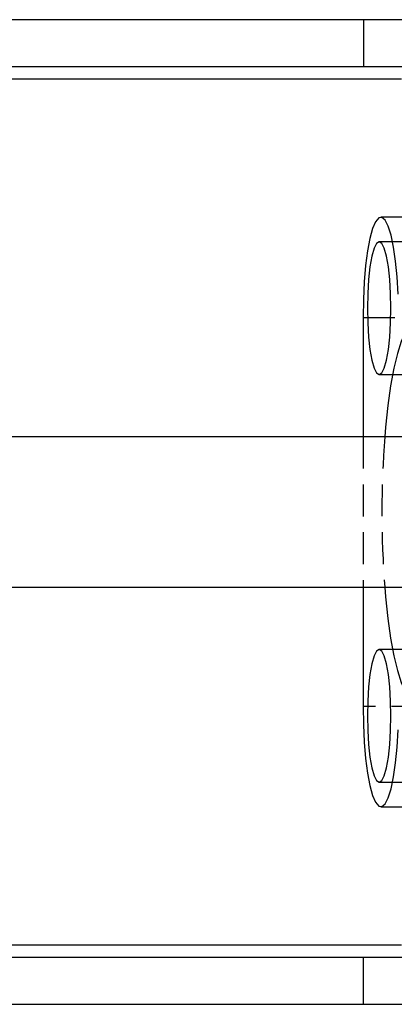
# Model space of a CAD drawing. Extents: x 66 to 783, y 44 to 563.
# Tile 6 of 12: x 288 to 318, y 276 to 354. Entities that reach past the tile are written whole.
import ezdxf

# ---------------------------------------------------------------- set-up
doc = ezdxf.new("R2010")
doc.units = 0
doc.header["$LTSCALE"] = 2
doc.linetypes.add('HIDDEN', pattern=[1.905, 1.27, -0.635])
doc.layers.get('0').update_dxf_attribs({"linetype": 'CONTINUOUS'})

msp = doc.modelspace()

# ---------------------------------------------------------------- linework, layer by layer
at = {"color": 7, "linetype": 'CONTINUOUS'}
for p, q in [((315.88015, 354.407427), (203.55807, 354.407427)), ((315.88015, 354.407427), (315.88015, 350.657427)), ((346.117378, 354.407427), (315.88015, 354.407427)), ((315.88015, 350.657427), (203.55807, 350.657427)), ((346.117378, 350.657427), (315.88015, 350.657427)), ((320.617378, 338.657427), (317.254737, 338.657427)), ((315.839082, 330.657426), (315.839082, 321.157426)), ((322.430328, 321.157426), (263.798692, 321.157426)), ((263.798692, 309.157426), (322.430328, 309.157426)), ((315.839082, 309.157426), (315.839082, 299.657426)), ((317.254737, 291.657426), (320.617378, 291.657426)), ((203.55807, 279.657424), (315.88015, 279.657424)), ((315.88015, 275.907424), (315.88015, 279.657424)), ((315.88015, 279.657424), (346.117378, 279.657424)), ((203.55807, 275.907424), (315.88015, 275.907424)), ((315.88015, 275.907424), (346.117378, 275.907424))]:
    msp.add_line(p, q, dxfattribs=at)
at = {"color": 8, "linetype": 'CONTINUOUS'}
for p, q in [((318.908893, 349.657425), (201.117377, 349.657425)), ((201.117377, 280.657426), (318.908893, 280.657426))]:
    msp.add_line(p, q, dxfattribs=at)
at = {"color": 7, "linetype": 'HIDDEN'}
for p, q in [((318.908893, 349.657425), (201.117377, 349.657425)), ((322.873123, 336.707425), (317.12202, 336.707425)), ((315.839082, 330.657426), (332.078696, 330.657426)), ((317.12202, 326.107426), (322.873123, 326.107426)), ((315.839082, 321.157426), (315.839082, 309.157426)), ((322.873123, 304.207426), (317.12202, 304.207426)), ((332.078696, 299.657426), (315.839082, 299.657426)), ((317.12202, 293.607426), (322.873123, 293.607426)), ((201.117377, 280.657426), (318.908893, 280.657426))]:
    msp.add_line(p, q, dxfattribs=at)
at = {"color": 7, "linetype": 'CONTINUOUS', "flags": 128}
for points in [[(318.631552, 332.518569), (318.549387, 333.893697), (318.424613, 335.162303), (318.261333, 336.282632), (318.064913, 337.217805), (317.841828, 337.937043), (317.599424, 338.416672), (317.345672, 338.640905), (317.088925, 338.602361), (316.837639, 338.302308), (316.600085, 337.750624), (316.38407, 336.965467), (316.196718, 335.972679), (316.044189, 334.80494), (315.931507, 333.500684), (315.86238, 332.102843), (315.839082, 330.657426)], [(318.059892, 331.407427), (318.036378, 332.586787), (317.967013, 333.707009), (317.855284, 334.711921), (317.706779, 335.551132), (317.528948, 336.182562), (317.330718, 336.574544), (317.12202, 336.707425), (316.913329, 336.574544), (316.715092, 336.182562), (316.537269, 335.551132), (316.388764, 334.711921), (316.277027, 333.707009), (316.207663, 332.586787), (316.184148, 331.407427), (316.207663, 330.228065), (316.277027, 329.107842), (316.388764, 328.10293), (316.537269, 327.263719), (316.715092, 326.632291), (316.913329, 326.240308), (317.12202, 326.107426), (317.330718, 326.240308), (317.528948, 326.632291), (317.706779, 327.263719), (317.855284, 328.10293), (317.967013, 329.107842), (318.036378, 330.228065), (318.059892, 331.407427)], [(322.65193, 315.157426), (322.628245, 317.15673), (322.557614, 319.120357), (322.441303, 321.013265), (322.281383, 322.801676), (322.080709, 324.453674), (321.842864, 325.939781), (321.572081, 327.233476), (321.273208, 328.311675), (320.951566, 329.155135), (320.612908, 329.748806), (320.263267, 330.082093), (319.90888, 330.14905), (319.55608, 329.94848), (319.211155, 329.483963), (318.88026, 328.763789), (318.56931, 327.80081), (318.283849, 326.612209), (318.028964, 325.219197), (317.80921, 323.646633), (317.628511, 321.922578), (317.564816, 321.157426)], [(317.564816, 309.157426), (317.628511, 308.392274), (317.80921, 306.66822), (318.028964, 305.095655), (318.283849, 303.702643), (318.56931, 302.514042), (318.88026, 301.551063), (319.211155, 300.830888), (319.55608, 300.366372), (319.90888, 300.165802), (320.263267, 300.232759), (320.612908, 300.566046), (320.951566, 301.159717), (321.273208, 302.003177), (321.572081, 303.081375), (321.842864, 304.375071), (322.080709, 305.861178), (322.281383, 307.513176), (322.441303, 309.301587), (322.557614, 311.194495), (322.628245, 313.158122), (322.65193, 315.157426)], [(318.059892, 298.907426), (318.036378, 300.086787), (317.967013, 301.20701), (317.855284, 302.211922), (317.706779, 303.051133), (317.528948, 303.682561), (317.330718, 304.074544), (317.12202, 304.207426), (316.913329, 304.074544), (316.715092, 303.682561), (316.537269, 303.051133), (316.388764, 302.211922), (316.277027, 301.20701), (316.207663, 300.086787), (316.184148, 298.907426), (316.207663, 297.728064), (316.277027, 296.607842), (316.388764, 295.60293), (316.537269, 294.763719), (316.715092, 294.132291), (316.913329, 293.740309), (317.12202, 293.607426), (317.330718, 293.740309), (317.528948, 294.132291), (317.706779, 294.763719), (317.855284, 295.60293), (317.967013, 296.607842), (318.036378, 297.728064), (318.059892, 298.907426)], [(315.839082, 299.657426), (315.86238, 298.212009), (315.931507, 296.814167), (316.044189, 295.509913), (316.196718, 294.342172), (316.38407, 293.349386), (316.600085, 292.564227), (316.837639, 292.012543), (317.088925, 291.712492), (317.345672, 291.673946), (317.599424, 291.898179), (317.841828, 292.377808), (318.064913, 293.097046), (318.261333, 294.032221), (318.424613, 295.152548), (318.549387, 296.421154), (318.631552, 297.796284)]]:
    msp.add_lwpolyline(points, dxfattribs=at)
at = {"color": 7, "linetype": 'HIDDEN'}
msp.add_arc((397.621003, 315.157426), 80.280715, 175.71384575, 184.28615425, dxfattribs=at)

doc.saveas('drawing.dxf')
